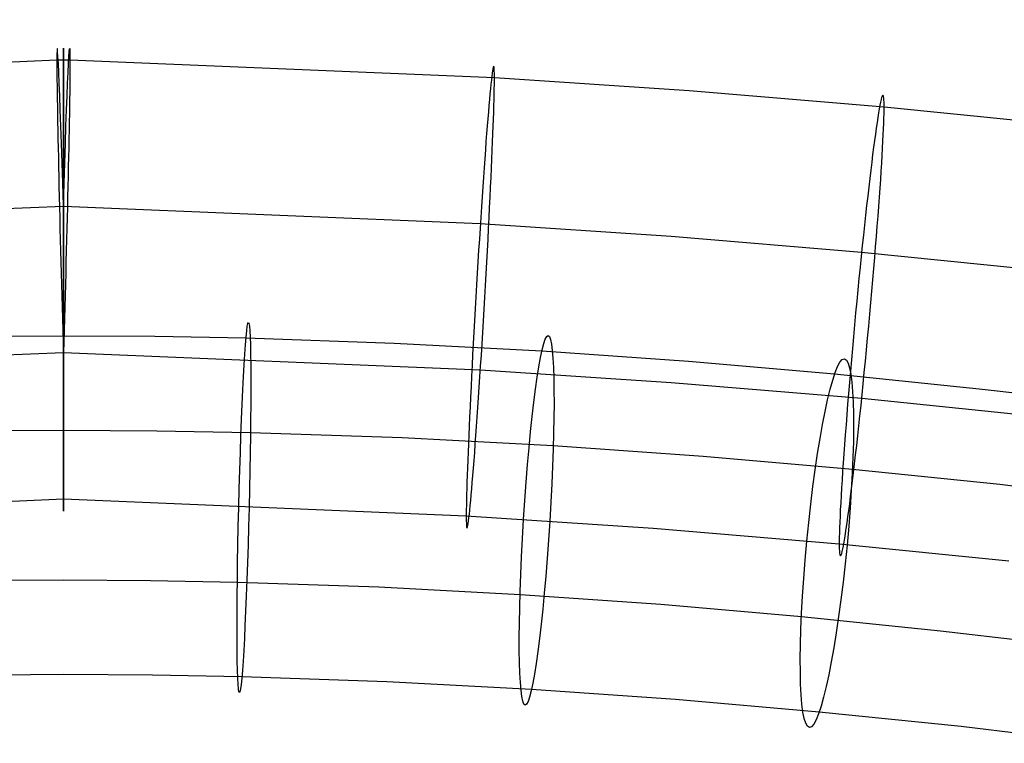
# Model space of a CAD drawing. Extents: x -1634 to -184, y -278 to 263.
# Tile 228 of 242: x -454 to -401, y 222 to 261. Entities that reach past the tile are written whole.
import ezdxf

# ---------------------------------------------------------------- set-up
doc = ezdxf.new("R2010")
doc.units = 0
doc.layers.add('PREDEFINITO', color=7, linetype='CONTINUOUS')

msp = doc.modelspace()

# ---------------------------------------------------------------- linework, layer by layer
at = {"layer": 'PREDEFINITO'}
for p, q in [((-452.454, 258.843, 747.414), (-475.376, 257.886, 747.091)), ((-452.1, 258.853, 747.417), (-452.454, 258.843, 747.414)), ((-451.746, 258.843, 747.414), (-452.1, 258.853, 747.417)), ((-428.823, 257.886, 747.091), (-451.746, 258.843, 747.414)), ((-418.303, 257.193, 746.858), (-428.823, 257.886, 747.091)), ((-407.775, 256.317, 746.564), (-418.303, 257.193, 746.858)), ((-398.129, 255.337, 746.237), (-407.775, 256.317, 746.564)), ((-452.1, 250.94, 731.605), (-474.614, 250, 731.288)), ((-429.585, 249.999, 731.288), (-452.1, 250.94, 731.605)), ((-419.28, 249.321, 731.06), (-429.585, 249.999, 731.288)), ((-408.99, 248.465, 730.773), (-419.28, 249.321, 731.06)), ((-399.584, 247.509, 730.453), (-408.99, 248.465, 730.773)), ((-452.102, 243.944, 665.773), (-457.035, 243.914, 665.807)), ((-447.17, 243.914, 665.807), (-452.102, 243.944, 665.773)), ((-442.24, 243.823, 665.91), (-447.17, 243.914, 665.807)), ((-434.242, 243.548, 666.223), (-442.24, 243.823, 665.91)), ((-452.102, 243.038, 755.323), (-474.618, 242.097, 755.006)), ((-452.1, 243.038, 755.323), (-452.102, 243.038, 755.323)), ((-452.098, 243.038, 755.323), (-452.1, 243.038, 755.323)), ((-429.581, 242.097, 755.006), (-452.098, 243.038, 755.323)), ((-426.265, 243.125, 666.707), (-434.242, 243.548, 666.223)), ((-418.343, 242.567, 667.35), (-426.265, 243.125, 666.707)), ((-410.449, 241.882, 668.145), (-418.343, 242.567, 667.35)), ((-419.276, 241.419, 754.778), (-429.581, 242.097, 755.006)), ((-402.646, 241.082, 669.075), (-410.449, 241.882, 668.145)), ((-408.986, 240.562, 754.491), (-419.276, 241.419, 754.778)), ((-394.872, 240.167, 670.138), (-402.646, 241.082, 669.075)), ((-399.58, 239.607, 754.172), (-408.986, 240.562, 754.491)), ((-452.102, 238.843, 652.582), (-457.156, 238.812, 652.618)), ((-447.048, 238.812, 652.618), (-452.102, 238.843, 652.582)), ((-441.998, 238.719, 652.723), (-447.048, 238.812, 652.618)), ((-433.807, 238.438, 653.043), (-441.998, 238.719, 652.723)), ((-425.645, 238.005, 653.539), (-433.807, 238.438, 653.043)), ((-417.548, 237.435, 654.196), (-425.645, 238.005, 653.539)), ((-409.49, 236.735, 655.008), (-417.548, 237.435, 654.196)), ((-401.534, 235.92, 655.956), (-409.49, 236.735, 655.008)), ((-393.62, 234.988, 657.038), (-401.534, 235.92, 655.956)), ((-452.1, 235.125, 739.512), (-473.855, 234.211, 739.203)), ((-430.344, 234.211, 739.203), (-452.1, 235.125, 739.512)), ((-420.254, 233.547, 738.98), (-430.344, 234.211, 739.203)), ((-410.202, 232.71, 738.7), (-420.254, 233.547, 738.98)), ((-401.035, 231.779, 738.388), (-410.202, 232.71, 738.7)), ((-452.102, 230.754, 670.873), (-456.8, 230.725, 670.906)), ((-447.404, 230.725, 670.906), (-452.102, 230.754, 670.873)), ((-442.706, 230.638, 671.004), (-447.404, 230.725, 670.906)), ((-435.072, 230.376, 671.303), (-442.706, 230.638, 671.004)), ((-427.439, 229.971, 671.766), (-435.072, 230.376, 671.303)), ((-419.836, 229.436, 672.384), (-427.439, 229.971, 671.766)), ((-412.243, 228.777, 673.148), (-419.836, 229.436, 672.384)), ((-404.723, 228.006, 674.045), (-412.243, 228.777, 673.148)), ((-397.22, 227.123, 675.07), (-404.723, 228.006, 674.045)), ((-452.102, 225.653, 657.683), (-456.922, 225.624, 657.717)), ((-447.283, 225.624, 657.717), (-452.102, 225.653, 657.683)), ((-442.464, 225.535, 657.817), (-447.283, 225.624, 657.717)), ((-434.637, 225.266, 658.123), (-442.464, 225.535, 657.817)), ((-426.819, 224.851, 658.598), (-434.637, 225.266, 658.123)), ((-419.041, 224.304, 659.23), (-426.819, 224.851, 658.598)), ((-411.283, 223.63, 660.011), (-419.041, 224.304, 659.23)), ((-403.611, 222.844, 660.925), (-411.283, 223.63, 660.011)), ((-395.968, 221.944, 661.97), (-403.611, 222.844, 660.925))]:
    msp.add_line(p, q, dxfattribs=at)
at = {"layer": 'PREDEFINITO', "extrusion": (0.998148, -0.05766, -0.019377)}
msp.add_circle((220.864, 734.422, -457.375), 12.5, dxfattribs=at)
at = {"layer": 'PREDEFINITO', "extrusion": (0.995278, -0.092037, -0.030824)}
msp.add_circle((205.815, 729.032, -452.453), 12.5, dxfattribs=at)
at = {"layer": 'PREDEFINITO', "extrusion": (0.99931, -0.024558, 0.02786)}
msp.add_circle((223.74, 674.088, -429.371), 10, dxfattribs=at)
at = {"layer": 'PREDEFINITO', "extrusion": (0.995583, -0.061615, 0.070833)}
msp.add_circle((207.194, 692.167, -392.138), 10, dxfattribs=at)
at = {"layer": 'PREDEFINITO', "extrusion": (0.989602, -0.09382, 0.109017)}
msp.add_circle((192.938, 707.107, -356.035), 10, dxfattribs=at)
at = {"layer": 'PREDEFINITO', "extrusion": (0.999599, 0.026819, 0.00911)}
for start, end in [(288.7557, 108.4192), (108.4192, 108.7558)]:
    msp.add_arc((259.025, 747.49, -438.522), 12.5, start, end, dxfattribs=at)
at = {"layer": 'PREDEFINITO', "extrusion": (1, 1.61229e-08, 6.63287e-09)}
msp.add_arc((246.991, 743.467, -452.1), 12.503, 288.4149, 18.4145, dxfattribs=at)
at = {"layer": 'PREDEFINITO', "extrusion": (0.999599, -0.026819, -0.00911)}
for start, end in [(288.7557, 108.4192), (108.4192, 108.7558)]:
    msp.add_arc((234.775, 739.256, -465.316), 12.5, start, end, dxfattribs=at)
at = {"layer": 'PREDEFINITO', "extrusion": (1, 1.68408e-08, 4.58644e-09)}
msp.add_arc((246.992, 743.463, -452.1), 12.502, 18.4375, 108.4379, dxfattribs=at)
at = {"layer": 'PREDEFINITO', "extrusion": (1, 1.37175e-08, 5.98686e-09)}
msp.add_arc((246.986, 743.466, -452.1), 12.503, 198.4378, 288.438, dxfattribs=at)
at = {"layer": 'PREDEFINITO', "extrusion": (1, 1.45616e-08, 3.58997e-09)}
msp.add_arc((246.988, 743.461, -452.1), 12.503, 108.4148, 198.4142, dxfattribs=at)

doc.saveas('drawing.dxf')
